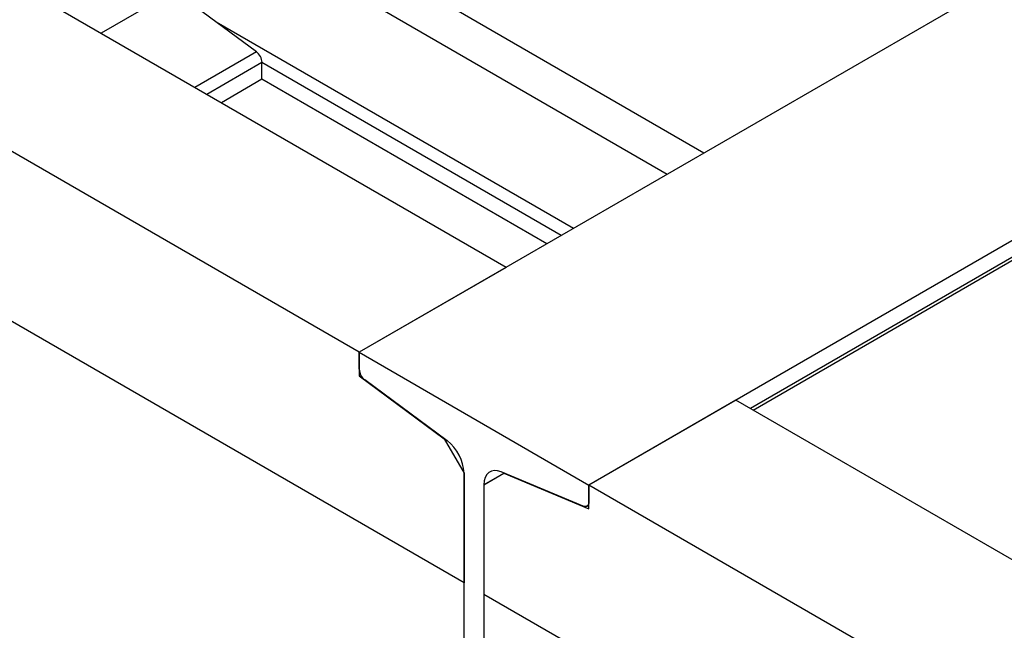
# Model space of a CAD drawing. Header units: millimetres. Extents: x 0 to 25230, y 0 to 17820.
# Tile 144 of 244: x 18404 to 18783, y 10159 to 10394. Entities that reach past the tile are written whole.
import ezdxf

# ---------------------------------------------------------------- set-up
doc = ezdxf.new("R2010")
doc.units = ezdxf.units.MM
doc.linetypes.add('SLD-Sólida', pattern=[0])
doc.layers.add('REFERÊNCIAS', color=9, linetype='SLD-Sólida')

msp = doc.modelspace()

# ---------------------------------------------------------------- linework, layer by layer
at = {"layer": 'REFERÊNCIAS', "linetype": 'SLD-Sólida', "lineweight": 25, "ltscale": 30}
for p, q in [((18591.38, 10298.83), (18269.65, 10484.57)), ((18534.81, 10266.18), (18213.08, 10451.91)), ((18667.43, 10342.74), (18497.41, 10440.89)), ((18819.14, 10430.31), (18534.81, 10266.18)), ((18653.29, 10334.57), (18490.34, 10428.64)), ((18575.19, 10177.54), (18172.7, 10409.89)), ((18463.61, 10405.05), (18435.5, 10388.82)), ((18495.24, 10381.67), (18463.61, 10405.05)), ((18617.22, 10313.75), (18479.78, 10393.1)), ((18495.24, 10381.67), (18471.56, 10368)), ((18497.41, 10377.54), (18476.22, 10365.31)), ((18497.41, 10371.09), (18497.41, 10377.54)), ((18612.56, 10311.06), (18497.41, 10377.54)), ((18907.53, 10379.29), (18623.2, 10215.15)), ((18907.53, 10372.84), (18685.36, 10244.58)), ((18497.41, 10371.09), (18481.81, 10362.08)), ((18606.97, 10307.83), (18497.41, 10371.09)), ((18686.4, 10243.98), (18906.79, 10371.21)), ((18591.38, 10298.83), (18534.81, 10266.18)), ((18534.81, 10266.18), (18534.81, 10257.1)), ((18534.81, 10259.72), (18534.81, 10266.18)), ((18534.81, 10266.18), (18623.2, 10215.15)), ((18535.43, 10257.46), (18534.81, 10257.1)), ((18534.81, 10257.1), (18567.55, 10232.91)), ((18568.61, 10232.21), (18536.98, 10255.59)), ((18679.77, 10247.81), (18623.2, 10215.15)), ((18908.87, 10115.55), (18679.77, 10247.81)), ((18567.62, 10232.94), (18567.55, 10232.91)), ((18567.55, 10232.91), (18575.19, 10219.68)), ((18575.19, 10219.68), (18575.19, 10177.54)), ((18575.19, 10147.37), (18575.19, 10219.68)), ((18590.55, 10219.73), (18582.82, 10215.27)), ((18582.82, 10215.27), (18590.46, 10219.68)), ((18621.03, 10207.07), (18589.4, 10220.21)), ((18590.55, 10219.73), (18590.46, 10219.68)), ((18590.46, 10219.68), (18623.2, 10206.08)), ((18582.82, 10215.27), (18582.82, 10173.14)), ((18582.82, 10215.27), (18582.82, 10142.96)), ((18623.2, 10206.08), (18623.2, 10215.15)), ((18852.3, 10082.89), (18623.2, 10215.15)), ((18623.2, 10215.15), (18623.2, 10208.7)), ((18622.46, 10207.07), (18623.2, 10207.49)), ((18892.68, 9994.26), (18582.82, 10173.14))]:
    msp.add_line(p, q, dxfattribs=at)
at = {"layer": 'REFERÊNCIAS', "linetype": 'SLD-Sólida', "lineweight": 25, "ltscale": 30, "flags": 128}
for points in [[(18589.4, 10220.21), (18588.07, 10220.62), (18586.82, 10220.72), (18585.68, 10220.5), (18584.7, 10219.98), (18583.9, 10219.16), (18583.31, 10218.08), (18582.95, 10216.77), (18582.82, 10215.27)], [(18623.2, 10208.7), (18623.16, 10208.2), (18623.04, 10207.77), (18622.85, 10207.41), (18622.58, 10207.15), (18622.26, 10206.97), (18621.88, 10206.9), (18621.47, 10206.93), (18621.03, 10207.07)]]:
    msp.add_lwpolyline(points, dxfattribs=at)
at = {"layer": 'REFERÊNCIAS', "linetype": 'SLD-Sólida', "lineweight": 25, "ltscale": 900}
for centre, radius, start, end in [((18491.86, 10377.26), 5.56, 2.8744, 52.5131), ((18540.36, 10260), 5.56, 182.8744, 232.5131), ((18558.35, 10218.84), 16.86, 2.8744, 52.5131)]:
    msp.add_arc(centre, radius, start, end, dxfattribs=at)

doc.saveas('drawing.dxf')
